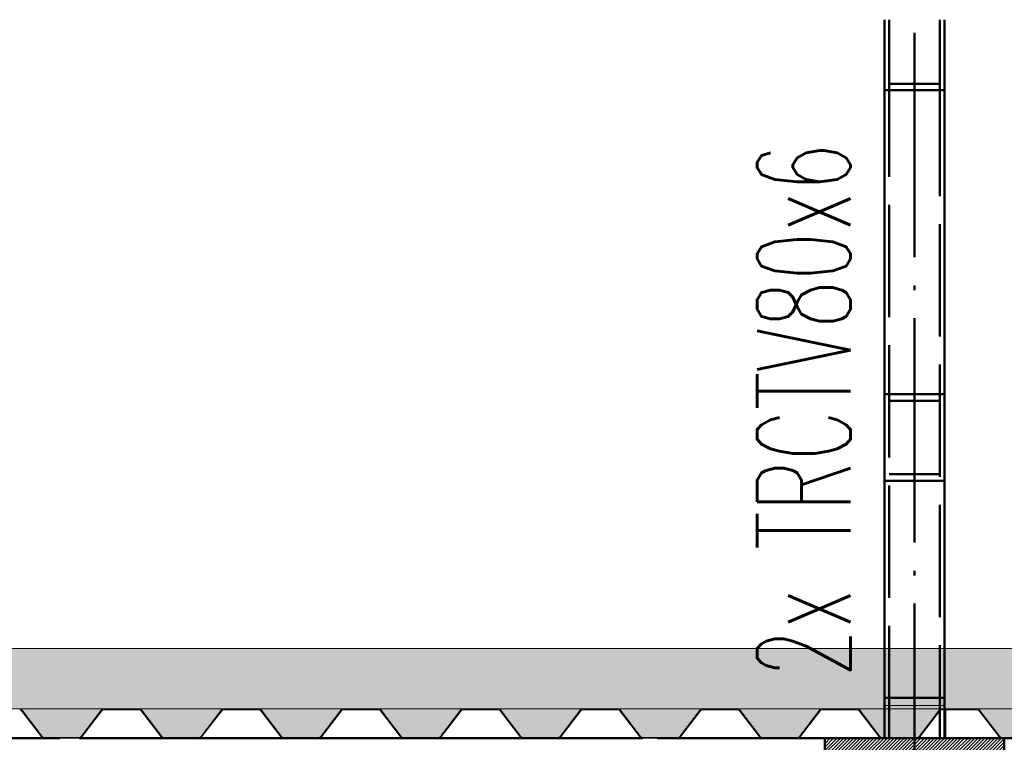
# Paper-space layout 'Layout1' of a CAD drawing. Extents: x -2 to 1243, y -36 to 596.
# Tile 52 of 132: x 161 to 187, y 434 to 454. Entities that reach past the tile are written whole.
import ezdxf

# ---------------------------------------------------------------- set-up
doc = ezdxf.new("R2010")
doc.units = 0
doc.linetypes.add('ACAD_ISO02W100', pattern=[15, 12, -3])
doc.linetypes.add('ACAD_ISO04W100', pattern=[30.5, 24, -3, 0.5, -3])
for name, color, linetype, lineweight in [('SS_2.ET-HALA_TaO-VESTAVBA_A1÷B2-P.NOSNIK', 172, 'CONTINUOUS', 50), ('SS_2.ET-HALA_TaO-VESTAVBA_A1÷B2-PODLAHA', 9, 'CONTINUOUS', 5), ('SS_2.ET-HALA_TaO-VESTAVBA_A1÷B2-PODLAHA_LEM', 102, 'CONTINUOUS', 50), ('SS_2.ET-HALA_TaO-VESTAVBA_A1÷B2-TRAPEZ.PLECH', 153, 'CONTINUOUS', 18), ('SS_2.ET-HALA_TaO-VESTAVBA_A1÷B2-VAZBA', 200, 'CONTINUOUS', 50), ('SS_POPIS_PROFILU', 13, 'CONTINUOUS', 25), ('SS_SRAFY', 8, 'CONTINUOUS', 18)]:
    doc.layers.add(name, color=color, linetype=linetype, lineweight=lineweight)
doc.styles.add('romans.shx', font='romans.shx', dxfattribs={"height": 5})
pattern_1 = [(45, (184.6111, 337.5608), (-0.8980256, 0.8980256), []), (45, (185.5091, 337.5608), (-0.8980256, 0.8980256), [1.5875, -0.3175, 0, -0.3175])]

psp = doc.layouts.get("Layout1")

# ---------------------------------------------------------------- hatches: boundary and pattern name
at = {"layer": 'SS_2.ET-HALA_TaO-VESTAVBA_A1÷B2-PODLAHA'}
h = psp.add_hatch(dxfattribs=at)
h.set_pattern_fill('ANSI35', color=252, scale=0.2, style=0)
h.set_pattern_definition(pattern_1)
h.paths.add_polyline_path([(388.3811, 436.7608), (73.4111, 436.7608), (73.4111, 435.1408), (388.3811, 435.1408)], flags=0)
h = psp.add_hatch(dxfattribs=at)
h.set_pattern_fill('ANSI35', color=252, scale=0.2, style=0)
h.set_pattern_definition(pattern_1)
h.paths.add_polyline_path([(386.9341, 435.1408), (384.689, 435.1408, -0.2326123), (384.7523, 435.1079), (385.2871, 434.4066, 0.239242), (385.3374, 434.3823), (386.2872, 434.3823, 0.2392421), (386.3351, 434.4066), (386.8699, 435.1079, -0.2266449)], flags=0)
h.paths.add_polyline_path([(383.7341, 435.1408), (381.489, 435.1408, -0.2326123), (381.5523, 435.1079), (382.0871, 434.4066, 0.239242), (382.1374, 434.3823), (383.0872, 434.3823, 0.2392421), (383.1351, 434.4066), (383.6699, 435.1079, -0.2266449)], flags=0)
h.paths.add_polyline_path([(380.5341, 435.1408), (378.289, 435.1408, -0.2326123), (378.3523, 435.1079), (378.8871, 434.4066, 0.239242), (378.9374, 434.3823), (379.8872, 434.3823, 0.2301971), (379.9351, 434.4066), (380.4699, 435.1079, -0.2266449)], flags=0)
h.paths.add_polyline_path([(377.3341, 435.1408), (375.089, 435.1408, -0.2326123), (375.1523, 435.1079), (375.6871, 434.4066, 0.239242), (375.7374, 434.3823), (376.6872, 434.3823, 0.2392421), (376.7351, 434.4066), (377.2699, 435.1079, -0.2266449)], flags=0)
h.paths.add_polyline_path([(374.1341, 435.1408), (371.889, 435.1408, -0.2326123), (371.9523, 435.1079), (372.4871, 434.4066, 0.239242), (372.5374, 434.3823), (373.4872, 434.3823, 0.2392421), (373.5351, 434.4066), (374.0699, 435.1079, -0.2266449)], flags=0)
h.paths.add_polyline_path([(370.9341, 435.1408), (368.689, 435.1408, -0.2326123), (368.7523, 435.1079), (369.2871, 434.4066, 0.239242), (369.3374, 434.3823), (370.2872, 434.3823, 0.2392421), (370.3351, 434.4066), (370.8699, 435.1079, -0.2266449)], flags=0)
h.paths.add_polyline_path([(367.7341, 435.1408), (365.489, 435.1408, -0.2326123), (365.5523, 435.1079), (366.0871, 434.4066, 0.239242), (366.1374, 434.3823), (367.0872, 434.3823, 0.2301971), (367.1351, 434.4066), (367.6699, 435.1079, -0.2266449)], flags=0)
h.paths.add_polyline_path([(364.5341, 435.1408), (362.289, 435.1408, -0.2326123), (362.3523, 435.1079), (362.8871, 434.4066, 0.239242), (362.9374, 434.3823), (363.8872, 434.3823, 0.2392421), (363.9351, 434.4066), (364.4699, 435.1079, -0.2266449)], flags=0)
h.paths.add_polyline_path([(361.3341, 435.1408), (359.089, 435.1408, -0.2326123), (359.1523, 435.1079), (359.6871, 434.4066, 0.239242), (359.7374, 434.3823), (360.6872, 434.3823, 0.2392421), (360.7351, 434.4066), (361.2699, 435.1079, -0.2266449)], flags=0)
h.paths.add_polyline_path([(358.1341, 435.1408), (355.889, 435.1408, -0.2326123), (355.9523, 435.1079), (356.4871, 434.4066, 0.239242), (356.5374, 434.3823), (357.4872, 434.3823, 0.2392421), (357.5351, 434.4066), (358.0699, 435.1079, -0.2266449)], flags=0)
h.paths.add_polyline_path([(354.9341, 435.1408), (352.689, 435.1408, -0.2326123), (352.7523, 435.1079), (353.2871, 434.4066, 0.239242), (353.3374, 434.3823), (354.2872, 434.3823, 0.2301971), (354.3351, 434.4066), (354.8699, 435.1079, -0.2266449)], flags=0)
h.paths.add_polyline_path([(351.7341, 435.1408), (349.489, 435.1408, -0.2326123), (349.5523, 435.1079), (350.0871, 434.4066, 0.239242), (350.1374, 434.3823), (351.0872, 434.3823, 0.2392421), (351.1351, 434.4066), (351.6699, 435.1079, -0.2266449)], flags=0)
h.paths.add_polyline_path([(348.5341, 435.1408), (346.289, 435.1408, -0.2326123), (346.3523, 435.1079), (346.8871, 434.4066, 0.239242), (346.9374, 434.3823), (347.8872, 434.3823, 0.2392421), (347.9351, 434.4066), (348.4699, 435.1079, -0.2266446)], flags=0)
h.paths.add_polyline_path([(345.3341, 435.1408), (343.089, 435.1408, -0.2326123), (343.1523, 435.1079), (343.6871, 434.4066, 0.239242), (343.7374, 434.3823), (344.6872, 434.3823, 0.2392421), (344.7351, 434.4066), (345.2699, 435.1079, -0.2266446)], flags=0)
h.paths.add_polyline_path([(342.1341, 435.1408), (339.889, 435.1408, -0.2326123), (339.9523, 435.1079), (340.4871, 434.4066, 0.239242), (340.5374, 434.3823), (341.4872, 434.3823, 0.2301971), (341.5351, 434.4066), (342.0699, 435.1079, -0.2266449)], flags=0)
h.paths.add_polyline_path([(338.9341, 435.1408), (336.689, 435.1408, -0.2326123), (336.7523, 435.1079), (337.2871, 434.4066, 0.239242), (337.3374, 434.3823), (338.2872, 434.3823, 0.2392421), (338.3351, 434.4066), (338.8699, 435.1079, -0.2266449)], flags=0)
h.paths.add_polyline_path([(335.7341, 435.1408), (333.489, 435.1408, -0.2326123), (333.5523, 435.1079), (334.0871, 434.4066, 0.239242), (334.1374, 434.3823), (335.0872, 434.3823, 0.2392421), (335.1351, 434.4066), (335.6699, 435.1079, -0.2266446)], flags=0)
h.paths.add_polyline_path([(332.5341, 435.1408), (330.289, 435.1408, -0.2326123), (330.3523, 435.1079), (330.8871, 434.4066, 0.239242), (330.9374, 434.3823), (331.8872, 434.3823, 0.2392421), (331.9351, 434.4066), (332.4699, 435.1079, -0.2266449)], flags=0)
h.paths.add_polyline_path([(329.3341, 435.1408), (327.089, 435.1408, -0.2326123), (327.1523, 435.1079), (327.6871, 434.4066, 0.239242), (327.7374, 434.3823), (328.6872, 434.3823, 0.2301971), (328.7351, 434.4066), (329.2699, 435.1079, -0.2266449)], flags=0)
h.paths.add_polyline_path([(326.1341, 435.1408), (323.889, 435.1408, -0.2326123), (323.9523, 435.1079), (324.4871, 434.4066, 0.239242), (324.5374, 434.3823), (325.4872, 434.3823, 0.2392421), (325.5351, 434.4066), (326.0699, 435.1079, -0.2266449)], flags=0)
h.paths.add_polyline_path([(322.9341, 435.1408), (320.689, 435.1408, -0.2326123), (320.7523, 435.1079), (321.2871, 434.4066, 0.239242), (321.3374, 434.3823), (322.2872, 434.3823, 0.2392421), (322.3351, 434.4066), (322.8699, 435.1079, -0.2266449)], flags=0)
h.paths.add_polyline_path([(319.7341, 435.1408), (317.489, 435.1408, -0.2326123), (317.5523, 435.1079), (318.0871, 434.4066, 0.239242), (318.1374, 434.3823), (319.0872, 434.3823, 0.2392421), (319.1351, 434.4066), (319.6699, 435.1079, -0.2266449)], flags=0)
h.paths.add_polyline_path([(316.5341, 435.1408), (314.289, 435.1408, -0.2326123), (314.3523, 435.1079), (314.8871, 434.4066, 0.239242), (314.9374, 434.3823), (315.8872, 434.3823, 0.2301971), (315.9351, 434.4066), (316.4699, 435.1079, -0.2266449)], flags=0)
h.paths.add_polyline_path([(313.3341, 435.1408), (311.089, 435.1408, -0.2326123), (311.1523, 435.1079), (311.6871, 434.4066, 0.239242), (311.7374, 434.3823), (312.6872, 434.3823, 0.2392421), (312.7351, 434.4066), (313.2699, 435.1079, -0.2266449)], flags=0)
h.paths.add_polyline_path([(310.1341, 435.1408), (307.889, 435.1408, -0.2326123), (307.9523, 435.1079), (308.4871, 434.4066, 0.239242), (308.5374, 434.3823), (309.4872, 434.3823, 0.2392421), (309.5351, 434.4066), (310.0699, 435.1079, -0.2266449)], flags=0)
h.paths.add_polyline_path([(306.9341, 435.1408), (304.689, 435.1408, -0.2326123), (304.7523, 435.1079), (305.2871, 434.4066, 0.239242), (305.3374, 434.3823), (306.2872, 434.3823, 0.2392421), (306.3351, 434.4066), (306.8699, 435.1079, -0.2266449)], flags=0)
h.paths.add_polyline_path([(294.1341, 435.1408), (291.889, 435.1408, -0.2326123), (291.9523, 435.1079), (292.4871, 434.4066, 0.239242), (292.5374, 434.3823), (293.4872, 434.3823, 0.2392421), (293.5351, 434.4066), (294.0699, 435.1079, -0.2266449)], flags=0)
h.paths.add_polyline_path([(290.9341, 435.1408), (288.689, 435.1408, -0.2326123), (288.7523, 435.1079), (289.2871, 434.4066, 0.239242), (289.3374, 434.3823), (290.2872, 434.3823, 0.2301971), (290.3351, 434.4066), (290.8699, 435.1079, -0.2266449)], flags=0)
h.paths.add_polyline_path([(287.7341, 435.1408), (285.489, 435.1408, -0.2326123), (285.5523, 435.1079), (286.0871, 434.4066, 0.239242), (286.1374, 434.3823), (287.0872, 434.3823, 0.2392421), (287.1351, 434.4066), (287.6699, 435.1079, -0.2266449)], flags=0)
h.paths.add_polyline_path([(284.5341, 435.1408), (282.289, 435.1408, -0.2326123), (282.3523, 435.1079), (282.8871, 434.4066, 0.239242), (282.9374, 434.3823), (283.8872, 434.3823, 0.2392421), (283.9351, 434.4066), (284.4699, 435.1079, -0.2266449)], flags=0)
h.paths.add_polyline_path([(281.3341, 435.1408), (279.089, 435.1408, -0.2326123), (279.1523, 435.1079), (279.6871, 434.4066, 0.239242), (279.7374, 434.3823), (280.6872, 434.3823, 0.2392421), (280.7351, 434.4066), (281.2699, 435.1079, -0.2266449)], flags=0)
h.paths.add_polyline_path([(278.1341, 435.1408), (275.889, 435.1408, -0.2326123), (275.9523, 435.1079), (276.4871, 434.4066, 0.239242), (276.5374, 434.3823), (277.4872, 434.3823, 0.2301971), (277.5351, 434.4066), (278.0699, 435.1079, -0.2266449)], flags=0)
h.paths.add_polyline_path([(274.9341, 435.1408), (272.689, 435.1408, -0.2326123), (272.7523, 435.1079), (273.2871, 434.4066, 0.239242), (273.3374, 434.3823), (274.2872, 434.3823, 0.2392421), (274.3351, 434.4066), (274.8699, 435.1079, -0.2266449)], flags=0)
h.paths.add_polyline_path([(271.7341, 435.1408), (269.489, 435.1408, -0.2326123), (269.5523, 435.1079), (270.0871, 434.4066, 0.239242), (270.1374, 434.3823), (271.0872, 434.3823, 0.2392421), (271.1351, 434.4066), (271.6699, 435.1079, -0.2266449)], flags=0)
h.paths.add_polyline_path([(268.5341, 435.1408), (266.289, 435.1408, -0.2326123), (266.3523, 435.1079), (266.8871, 434.4066, 0.239242), (266.9374, 434.3823), (267.8872, 434.3823, 0.2392421), (267.9351, 434.4066), (268.4699, 435.1079, -0.2266449)], flags=0)
h.paths.add_polyline_path([(265.3341, 435.1408), (263.089, 435.1408, -0.2326123), (263.1523, 435.1079), (263.6871, 434.4066, 0.239242), (263.7374, 434.3823), (264.6872, 434.3823, 0.2301971), (264.7351, 434.4066), (265.2699, 435.1079, -0.2266449)], flags=0)
h.paths.add_polyline_path([(262.1341, 435.1408), (259.889, 435.1408, -0.2326123), (259.9523, 435.1079), (260.4871, 434.4066, 0.239242), (260.5374, 434.3823), (261.4872, 434.3823, 0.2392421), (261.5351, 434.4066), (262.0699, 435.1079, -0.2266449)], flags=0)
h.paths.add_polyline_path([(258.9341, 435.1408), (256.689, 435.1408, -0.2326123), (256.7523, 435.1079), (257.2871, 434.4066, 0.239242), (257.3374, 434.3823), (258.2872, 434.3823, 0.2392421), (258.3351, 434.4066), (258.8699, 435.1079, -0.2266449)], flags=0)
h.paths.add_polyline_path([(255.7341, 435.1408), (253.489, 435.1408, -0.2326123), (253.5523, 435.1079), (254.0871, 434.4066, 0.239242), (254.1374, 434.3823), (255.0872, 434.3823, 0.2392421), (255.1351, 434.4066), (255.6699, 435.1079, -0.2266449)], flags=0)
h.paths.add_polyline_path([(252.5341, 435.1408), (250.289, 435.1408, -0.2326123), (250.3523, 435.1079), (250.8871, 434.4066, 0.239242), (250.9374, 434.3823), (251.8872, 434.3823, 0.2301971), (251.9351, 434.4066), (252.4699, 435.1079, -0.2266449)], flags=0)
h.paths.add_polyline_path([(249.3341, 435.1408), (247.089, 435.1408, -0.2326123), (247.1523, 435.1079), (247.6871, 434.4066, 0.239242), (247.7374, 434.3823), (248.6872, 434.3823, 0.2392421), (248.7351, 434.4066), (249.2699, 435.1079, -0.2266449)], flags=0)
h.paths.add_polyline_path([(246.1341, 435.1408), (243.889, 435.1408, -0.2326123), (243.9523, 435.1079), (244.4871, 434.4066, 0.239242), (244.5374, 434.3823), (245.4872, 434.3823, 0.2392421), (245.5351, 434.4066), (246.0699, 435.1079, -0.2266449)], flags=0)
h.paths.add_polyline_path([(242.9341, 435.1408), (240.689, 435.1408, -0.2326123), (240.7523, 435.1079), (241.2871, 434.4066, 0.239242), (241.3374, 434.3823), (242.2872, 434.3823, 0.2392421), (242.3351, 434.4066), (242.8699, 435.1079, -0.2266449)], flags=0)
h.paths.add_polyline_path([(239.7341, 435.1408), (237.489, 435.1408, -0.2326123), (237.5523, 435.1079), (238.0871, 434.4066, 0.239242), (238.1374, 434.3823), (239.0872, 434.3823, 0.2301971), (239.1351, 434.4066), (239.6699, 435.1079, -0.2266449)], flags=0)
h.paths.add_polyline_path([(236.5341, 435.1408), (234.289, 435.1408, -0.2326123), (234.3523, 435.1079), (234.8871, 434.4066, 0.239242), (234.9374, 434.3823), (235.8872, 434.3823, 0.2392421), (235.9351, 434.4066), (236.4699, 435.1079, -0.2266449)], flags=0)
h.paths.add_polyline_path([(233.3341, 435.1408), (231.089, 435.1408, -0.2326123), (231.1523, 435.1079), (231.6871, 434.4066, 0.239242), (231.7374, 434.3823), (232.6872, 434.3823, 0.2392421), (232.7351, 434.4066), (233.2699, 435.1079, -0.2266449)], flags=0)
h.paths.add_polyline_path([(230.1341, 435.1408), (227.889, 435.1408, -0.2326123), (227.9523, 435.1079), (228.4871, 434.4066, 0.239242), (228.5374, 434.3823), (229.4872, 434.3823, 0.2392421), (229.5351, 434.4066), (230.0699, 435.1079, -0.2266449)], flags=0)
h.paths.add_polyline_path([(226.9341, 435.1408), (224.689, 435.1408, -0.2326123), (224.7523, 435.1079), (225.2871, 434.4066, 0.239242), (225.3374, 434.3823), (226.2872, 434.3823, 0.2301971), (226.3351, 434.4066), (226.8699, 435.1079, -0.2266449)], flags=0)
h.paths.add_polyline_path([(223.7341, 435.1408), (221.489, 435.1408, -0.2326123), (221.5523, 435.1079), (222.0871, 434.4066, 0.239242), (222.1374, 434.3823), (223.0872, 434.3823, 0.2392421), (223.1351, 434.4066), (223.6699, 435.1079, -0.2266449)], flags=0)
h.paths.add_polyline_path([(220.5341, 435.1408), (218.289, 435.1408, -0.2326123), (218.3523, 435.1079), (218.8871, 434.4066, 0.239242), (218.9374, 434.3823), (219.8872, 434.3823, 0.2392421), (219.9351, 434.4066), (220.4699, 435.1079, -0.2266449)], flags=0)
h.paths.add_polyline_path([(217.3341, 435.1408), (215.089, 435.1408, -0.2326123), (215.1523, 435.1079), (215.6871, 434.4066, 0.239242), (215.7374, 434.3823), (216.6872, 434.3823, 0.2392421), (216.7351, 434.4066), (217.2699, 435.1079, -0.2266449)], flags=0)
h.paths.add_polyline_path([(214.1341, 435.1408), (211.889, 435.1408, -0.2326123), (211.9523, 435.1079), (212.4871, 434.4066, 0.239242), (212.5374, 434.3823), (213.4872, 434.3823, 0.2301971), (213.5351, 434.4066), (214.0699, 435.1079, -0.2266449)], flags=0)
h.paths.add_polyline_path([(210.9341, 435.1408), (208.689, 435.1408, -0.2326123), (208.7523, 435.1079), (209.2871, 434.4066, 0.239242), (209.3374, 434.3823), (210.2872, 434.3823, 0.2392421), (210.3351, 434.4066), (210.8699, 435.1079, -0.2266449)], flags=0)
h.paths.add_polyline_path([(207.7341, 435.1408), (205.489, 435.1408, -0.2326123), (205.5523, 435.1079), (206.0871, 434.4066, 0.239242), (206.1374, 434.3823), (207.0872, 434.3823, 0.2392421), (207.1351, 434.4066), (207.6699, 435.1079, -0.2266449)], flags=0)
h.paths.add_polyline_path([(204.5341, 435.1408), (202.289, 435.1408, -0.2326123), (202.3523, 435.1079), (202.8871, 434.4066, 0.239242), (202.9374, 434.3823), (203.8872, 434.3823, 0.2392421), (203.9351, 434.4066), (204.4699, 435.1079, -0.2266449)], flags=0)
h.paths.add_polyline_path([(201.3341, 435.1408), (199.089, 435.1408, -0.2326123), (199.1523, 435.1079), (199.6871, 434.4066, 0.239242), (199.7374, 434.3823), (200.6872, 434.3823, 0.2301971), (200.7351, 434.4066), (201.2699, 435.1079, -0.2266449)], flags=0)
h.paths.add_polyline_path([(198.1341, 435.1408), (195.889, 435.1408, -0.2326123), (195.9523, 435.1079), (196.4871, 434.4066, 0.239242), (196.5374, 434.3823), (197.4872, 434.3823, 0.2392421), (197.5351, 434.4066), (198.0699, 435.1079, -0.2266449)], flags=0)
h.paths.add_polyline_path([(194.9341, 435.1408), (192.689, 435.1408, -0.2326123), (192.7523, 435.1079), (193.2871, 434.4066, 0.239242), (193.3374, 434.3823), (194.2872, 434.3823, 0.2392421), (194.3351, 434.4066), (194.8699, 435.1079, -0.2266449)], flags=0)
h.paths.add_polyline_path([(191.7341, 435.1408), (189.489, 435.1408, -0.2326123), (189.5523, 435.1079), (190.0871, 434.4066, 0.239242), (190.1374, 434.3823), (191.0872, 434.3823, 0.2392421), (191.1351, 434.4066), (191.6699, 435.1079, -0.2266449)], flags=0)
h.paths.add_polyline_path([(178.9341, 435.1408), (176.689, 435.1408, -0.2326123), (176.7523, 435.1079), (177.2871, 434.4066, 0.239242), (177.3374, 434.3823), (178.2872, 434.3823, 0.2392421), (178.3351, 434.4066), (178.8699, 435.1079, -0.2266449)], flags=0)
h.paths.add_polyline_path([(175.7341, 435.1408), (173.489, 435.1408, -0.2326123), (173.5523, 435.1079), (174.0871, 434.4066, 0.239242), (174.1374, 434.3823), (175.0872, 434.3823, 0.2301971), (175.1351, 434.4066), (175.6699, 435.1079, -0.2266449)], flags=0)
h.paths.add_polyline_path([(172.5341, 435.1408), (170.289, 435.1408, -0.2326123), (170.3523, 435.1079), (170.8871, 434.4066, 0.239242), (170.9374, 434.3823), (171.8872, 434.3823, 0.2392421), (171.9351, 434.4066), (172.4699, 435.1079, -0.2266449)], flags=0)
h.paths.add_polyline_path([(169.3341, 435.1408), (167.089, 435.1408, -0.2326123), (167.1523, 435.1079), (167.6871, 434.4066, 0.239242), (167.7374, 434.3823), (168.6872, 434.3823, 0.2392421), (168.7351, 434.4066), (169.2699, 435.1079, -0.2266449)], flags=0)
h.paths.add_polyline_path([(166.1341, 435.1408), (163.889, 435.1408, -0.2326123), (163.9523, 435.1079), (164.4871, 434.4066, 0.239242), (164.5374, 434.3823), (165.4872, 434.3823, 0.2392421), (165.5351, 434.4066), (166.0699, 435.1079, -0.2266449)], flags=0)
h.paths.add_polyline_path([(162.9341, 435.1408), (160.689, 435.1408, -0.2326123), (160.7523, 435.1079), (161.2871, 434.4066, 0.239242), (161.3374, 434.3823), (162.2872, 434.3823, 0.2301971), (162.3351, 434.4066), (162.8699, 435.1079, -0.2266449)], flags=0)
h.paths.add_polyline_path([(159.7341, 435.1408), (157.489, 435.1408, -0.2326123), (157.5523, 435.1079), (158.0871, 434.4066, 0.239242), (158.1374, 434.3823), (159.0872, 434.3823, 0.2392421), (159.1351, 434.4066), (159.6699, 435.1079, -0.2266449)], flags=0)
h.paths.add_polyline_path([(156.5341, 435.1408), (154.289, 435.1408, -0.2326123), (154.3523, 435.1079), (154.8871, 434.4066, 0.239242), (154.9374, 434.3823), (155.8872, 434.3823, 0.2392421), (155.9351, 434.4066), (156.4699, 435.1079, -0.2266449)], flags=0)
h.paths.add_polyline_path([(153.3341, 435.1408), (151.089, 435.1408, -0.2326123), (151.1523, 435.1079), (151.6871, 434.4066, 0.239242), (151.7374, 434.3823), (152.6872, 434.3823, 0.2392421), (152.7351, 434.4066), (153.2699, 435.1079, -0.2266449)], flags=0)
h.paths.add_polyline_path([(150.1341, 435.1408), (147.889, 435.1408, -0.2326123), (147.9523, 435.1079), (148.4871, 434.4066, 0.239242), (148.5374, 434.3823), (149.4872, 434.3823, 0.2301971), (149.5351, 434.4066), (150.0699, 435.1079, -0.2266449)], flags=0)
h.paths.add_polyline_path([(146.9341, 435.1408), (144.689, 435.1408, -0.2326123), (144.7523, 435.1079), (145.2871, 434.4066, 0.239242), (145.3374, 434.3823), (146.2872, 434.3823, 0.2392421), (146.3351, 434.4066), (146.8699, 435.1079, -0.2266449)], flags=0)
h.paths.add_polyline_path([(143.7341, 435.1408), (141.489, 435.1408, -0.2326123), (141.5523, 435.1079), (142.0871, 434.4066, 0.239242), (142.1374, 434.3823), (143.0872, 434.3823, 0.2392421), (143.1351, 434.4066), (143.6699, 435.1079, -0.2266449)], flags=0)
h.paths.add_polyline_path([(140.5341, 435.1408), (138.289, 435.1408, -0.2326123), (138.3523, 435.1079), (138.8871, 434.4066, 0.239242), (138.9374, 434.3823), (139.8872, 434.3823, 0.2392421), (139.9351, 434.4066), (140.4699, 435.1079, -0.2266449)], flags=0)
h.paths.add_polyline_path([(137.3341, 435.1408), (135.089, 435.1408, -0.2326123), (135.1523, 435.1079), (135.6871, 434.4066, 0.239242), (135.7374, 434.3823), (136.6872, 434.3823, 0.2301971), (136.7351, 434.4066), (137.2699, 435.1079, -0.2266449)], flags=0)
h.paths.add_polyline_path([(134.1341, 435.1408), (131.889, 435.1408, -0.2326123), (131.9523, 435.1079), (132.4871, 434.4066, 0.239242), (132.5374, 434.3823), (133.4872, 434.3823, 0.2392421), (133.5351, 434.4066), (134.0699, 435.1079, -0.2266449)], flags=0)
h.paths.add_polyline_path([(130.9341, 435.1408), (128.689, 435.1408, -0.2326123), (128.7523, 435.1079), (129.2871, 434.4066, 0.239242), (129.3374, 434.3823), (130.2872, 434.3823, 0.2392421), (130.3351, 434.4066), (130.8699, 435.1079, -0.2266449)], flags=0)
h.paths.add_polyline_path([(127.7341, 435.1408), (125.489, 435.1408, -0.2326123), (125.5523, 435.1079), (126.0871, 434.4066, 0.239242), (126.1374, 434.3823), (127.0872, 434.3823, 0.2392421), (127.1351, 434.4066), (127.6699, 435.1079, -0.2266449)], flags=0)
h.paths.add_polyline_path([(124.5341, 435.1408), (122.289, 435.1408, -0.2326123), (122.3523, 435.1079), (122.8871, 434.4066, 0.239242), (122.9374, 434.3823), (123.8872, 434.3823, 0.2301971), (123.9351, 434.4066), (124.4699, 435.1079, -0.2266449)], flags=0)
h.paths.add_polyline_path([(121.3341, 435.1408), (119.089, 435.1408, -0.2326123), (119.1523, 435.1079), (119.6871, 434.4066, 0.239242), (119.7374, 434.3823), (120.6872, 434.3823, 0.2392421), (120.7351, 434.4066), (121.2699, 435.1079, -0.2266449)], flags=0)
h.paths.add_polyline_path([(118.1341, 435.1408), (115.889, 435.1408, -0.2326123), (115.9523, 435.1079), (116.4871, 434.4066, 0.239242), (116.5374, 434.3823), (117.4872, 434.3823, 0.2392421), (117.5351, 434.4066), (118.0699, 435.1079, -0.2266449)], flags=0)
h.paths.add_polyline_path([(114.9341, 435.1408), (112.689, 435.1408, -0.2326123), (112.7523, 435.1079), (113.2871, 434.4066, 0.239242), (113.3374, 434.3823), (114.2872, 434.3823, 0.2392421), (114.3351, 434.4066), (114.8699, 435.1079, -0.2266449)], flags=0)
h.paths.add_polyline_path([(111.7341, 435.1408), (109.489, 435.1408, -0.2326123), (109.5523, 435.1079), (110.0871, 434.4066, 0.239242), (110.1374, 434.3823), (111.0872, 434.3823, 0.2301971), (111.1351, 434.4066), (111.6699, 435.1079, -0.2266449)], flags=0)
h.paths.add_polyline_path([(108.5341, 435.1408), (106.289, 435.1408, -0.2326123), (106.3523, 435.1079), (106.8871, 434.4066, 0.239242), (106.9374, 434.3823), (107.8872, 434.3823, 0.2392421), (107.9351, 434.4066), (108.4699, 435.1079, -0.2266449)], flags=0)
h.paths.add_polyline_path([(105.3341, 435.1408), (103.089, 435.1408, -0.2326123), (103.1523, 435.1079), (103.6871, 434.4066, 0.239242), (103.7374, 434.3823), (104.6872, 434.3823, 0.2392421), (104.7351, 434.4066), (105.2699, 435.1079, -0.2266449)], flags=0)
h.paths.add_polyline_path([(102.1341, 435.1408), (99.889, 435.1408, -0.2326123), (99.9523, 435.1079), (100.4871, 434.4066, 0.239242), (100.5374, 434.3823), (101.4872, 434.3823, 0.2392421), (101.5351, 434.4066), (102.0699, 435.1079, -0.2266449)], flags=0)
h.paths.add_polyline_path([(98.9341, 435.1408), (96.689, 435.1408, -0.2326123), (96.7523, 435.1079), (97.2871, 434.4066, 0.239242), (97.3374, 434.3823), (98.2872, 434.3823, 0.2301971), (98.3351, 434.4066), (98.8699, 435.1079, -0.2266449)], flags=0)
h.paths.add_polyline_path([(95.7341, 435.1408), (93.489, 435.1408, -0.2326123), (93.5523, 435.1079), (94.0871, 434.4066, 0.239242), (94.1374, 434.3823), (95.0872, 434.3823, 0.2392421), (95.1351, 434.4066), (95.6699, 435.1079, -0.2266449)], flags=0)
h.paths.add_polyline_path([(92.5341, 435.1408), (90.289, 435.1408, -0.2326123), (90.3523, 435.1079), (90.8871, 434.4066, 0.239242), (90.9374, 434.3823), (91.8872, 434.3823, 0.2392421), (91.9351, 434.4066), (92.4699, 435.1079, -0.2266449)], flags=0)
h.paths.add_polyline_path([(89.3341, 435.1408), (87.089, 435.1408, -0.2326123), (87.1523, 435.1079), (87.6871, 434.4066, 0.239242), (87.7374, 434.3823), (88.6872, 434.3823, 0.2392421), (88.7351, 434.4066), (89.2699, 435.1079, -0.2266449)], flags=0)
h.paths.add_polyline_path([(86.1341, 435.1408), (83.889, 435.1408, -0.2326123), (83.9523, 435.1079), (84.4871, 434.4066, 0.239242), (84.5374, 434.3823), (85.4872, 434.3823, 0.2301971), (85.5351, 434.4066), (86.0699, 435.1079, -0.2266449)], flags=0)
h.paths.add_polyline_path([(388.3811, 434.5456), (388.3811, 435.1408), (387.889, 435.1408, -0.2326123), (387.9523, 435.1079)], flags=0)
h.paths.add_polyline_path([(185.3341, 435.1408), (183.089, 435.1408, -0.2326123), (183.1523, 435.1079), (183.6871, 434.4066, 0.239242), (183.7374, 434.3823), (184.6872, 434.3823, 0.2392421), (184.7351, 434.4066), (185.2699, 435.1079, -0.2266449)], flags=0)
h.paths.add_polyline_path([(298.9374, 434.3823), (299.8872, 434.3823, 0.2392421), (299.9351, 434.4066), (300.4699, 435.1079, -0.2266449), (300.5341, 435.1408), (298.289, 435.1408, -0.2326123), (298.3523, 435.1079), (298.8871, 434.4066, 0.239242)], flags=0)
h.paths.add_polyline_path([(80.7523, 435.1079), (81.2871, 434.4066, 0.239242), (81.3374, 434.3823), (82.2872, 434.3823, 0.2392421), (82.3351, 434.4066), (82.8699, 435.1079, -0.2266449), (82.9341, 435.1408), (80.689, 435.1408, -0.2326123)], flags=0)
h.paths.add_polyline_path([(79.7341, 435.1408), (77.489, 435.1408, -0.2326123), (77.5523, 435.1079), (78.0871, 434.4066, 0.239242), (78.1374, 434.3823), (79.0872, 434.3823, 0.2392421), (79.1351, 434.4066), (79.6699, 435.1079, -0.2266449)], flags=0)
h.paths.add_polyline_path([(76.5341, 435.1408), (74.289, 435.1408, -0.2326123), (74.3523, 435.1079), (74.8871, 434.4066, 0.239242), (74.9374, 434.3823), (75.8872, 434.3823, 0.2392421), (75.9351, 434.4066), (76.4699, 435.1079, -0.2266449)], flags=0)
h.paths.add_polyline_path([(187.9351, 434.4066), (188.4699, 435.1079, -0.2266449), (188.5341, 435.1408), (186.289, 435.1408, -0.2326123), (186.3523, 435.1079), (186.8871, 434.4066, 0.239242), (186.9374, 434.3823), (187.8872, 434.3823, 0.2301971)], flags=0)
h.paths.add_polyline_path([(182.1341, 435.1408), (179.889, 435.1408, -0.2326123), (179.9523, 435.1079), (180.4871, 434.4066, 0.239242), (180.5374, 434.3823), (181.4872, 434.3823, 0.2392421), (181.5351, 434.4066), (182.0699, 435.1079, -0.2266449)], flags=0)
h.paths.add_polyline_path([(301.5523, 435.1079), (302.0871, 434.4066, 0.239242), (302.1374, 434.3823), (303.0872, 434.3823, 0.2301971), (303.1351, 434.4066), (303.6699, 435.1079, -0.2266449), (303.7341, 435.1408), (301.489, 435.1408, -0.2326123)], flags=0)
h.paths.add_polyline_path([(295.7374, 434.3823), (296.6872, 434.3823, 0.2392421), (296.7351, 434.4066), (297.2699, 435.1079, -0.2266449), (297.3341, 435.1408), (295.089, 435.1408, -0.2326123), (295.1523, 435.1079), (295.6871, 434.4066, 0.239242)], flags=0)
at = {"layer": 'SS_SRAFY'}
h = psp.add_hatch(dxfattribs=at)
h.set_pattern_fill('ANSI31', color=5, scale=0.02, style=0)
h.set_pattern_definition([(45, (184.611103, 337.56082), (-0.04490128, 0.04490128), [])])
h.paths.add_polyline_path([(187.0111, 429.9008), (185.1311, 429.9008, -0.4142136), (184.7111, 430.3208), (184.7111, 433.6008, -0.4142136), (185.1311, 434.0208), (187.0111, 434.0208), (187.0111, 434.3608), (182.2111, 434.3608), (182.2111, 434.0208), (184.0911, 434.0208, -0.4142136), (184.5111, 433.6008), (184.5111, 430.3208, -0.4142136), (184.0911, 429.9008), (182.2111, 429.9008), (182.2111, 429.5608), (187.0111, 429.5608)], flags=0)

# ---------------------------------------------------------------- linework, layer by layer
at = {"layer": 'SS_2.ET-HALA_TaO-VESTAVBA_A1÷B2-P.NOSNIK', "color": 7, "linetype": 'ACAD_ISO04W100', "ltscale": 0.25}
for p, q in [((71.0111, 434.3608), (184.6111, 434.3608)), ((184.6111, 434.3608), (298.2111, 434.3608))]:
    psp.add_line(p, q, dxfattribs=at)
at = {"layer": 'SS_2.ET-HALA_TaO-VESTAVBA_A1÷B2-P.NOSNIK', "color": 1, "linetype": 'Continuous', "ltscale": 0.25}
for p, q in [((159.0872, 434.3608), (161.335, 434.3608)), ((162.2872, 434.3608), (164.535, 434.3608)), ((165.4872, 434.3608), (167.735, 434.3608)), ((168.6872, 434.3608), (170.935, 434.3608)), ((171.8872, 434.3608), (174.135, 434.3608)), ((175.0872, 434.3608), (177.335, 434.3608)), ((178.2872, 434.3608), (180.535, 434.3608)), ((181.4872, 434.3608), (182.2111, 434.3608))]:
    psp.add_line(p, q, dxfattribs=at)
at = {"layer": 'SS_2.ET-HALA_TaO-VESTAVBA_A1÷B2-PODLAHA', "color": 9, "linetype": 'Continuous', "ltscale": 0.25}
for p, q in [((388.3811, 436.7608), (73.4111, 436.7608)), ((73.4111, 435.1408), (388.3811, 435.1408)), ((162.3351, 434.4066), (162.8699, 435.1079)), ((165.5351, 434.4066), (166.0699, 435.1079)), ((168.7351, 434.4066), (169.2699, 435.1079)), ((171.9351, 434.4066), (172.4699, 435.1079)), ((175.1351, 434.4066), (175.6699, 435.1079)), ((178.3351, 434.4066), (178.8699, 435.1079)), ((181.5351, 434.4066), (182.0699, 435.1079)), ((184.7351, 434.4066), (185.2699, 435.1079)), ((161.335, 434.3823), (162.2872, 434.3823)), ((164.535, 434.3823), (165.4872, 434.3823)), ((170.935, 434.3823), (171.8872, 434.3823)), ((180.535, 434.3823), (181.4872, 434.3823)), ((186.935, 434.3823), (187.8872, 434.3823))]:
    psp.add_line(p, q, dxfattribs=at)
at = {"layer": 'SS_2.ET-HALA_TaO-VESTAVBA_A1÷B2-PODLAHA', "color": 9, "linetype": 'ACAD_ISO02W100', "ltscale": 0.25}
for p, q in [((183.7911, 436.7608), (183.7911, 435.1408)), ((185.4311, 435.1408), (185.4311, 436.7608)), ((183.7911, 435.2329), (185.4311, 435.2329)), ((183.7911, 435.1408), (183.7911, 434.3823)), ((185.3349, 435.1408), (185.2773, 435.1164)), ((185.2911, 435.1222), (185.333, 435.14)), ((185.333, 435.14), (185.3349, 435.1408)), ((185.2773, 435.1164), (185.2699, 435.1079)), ((185.2699, 435.1079), (185.2715, 435.1097)), ((185.2715, 435.1097), (185.2773, 435.1164)), ((185.2773, 435.1164), (185.2911, 435.1222)), ((184.6872, 434.3823), (184.7291, 434.3996)), ((184.7291, 434.3996), (184.7351, 434.4066))]:
    psp.add_line(p, q, dxfattribs=at)
at = {"layer": 'SS_2.ET-HALA_TaO-VESTAVBA_A1÷B2-PODLAHA', "color": 9, "linetype": 'Continuous', "ltscale": 0.25, "extrusion": (0, 6.12323e-17, -1)}
for centre, start in [((-162.9364, 435.0573), 37.32741), ((-169.3364, 435.0573), 37.32743), ((-175.7364, 435.0573), 37.32742), ((-178.9364, 435.0573), 37.32743), ((-182.1364, 435.0573), 37.32743)]:
    psp.add_arc(centre, 0.0836, start, 88.98538, dxfattribs=at)
at = {"layer": 'SS_2.ET-HALA_TaO-VESTAVBA_A1÷B2-PODLAHA', "color": 9, "linetype": 'Continuous', "ltscale": 0.25}
for centre, radius, start, end in [((163.8872, 435.0601), 0.0807, 36.34533, 89.96573), ((167.0872, 435.0601), 0.0807, 36.34533, 89.96573), ((161.3362, 434.444), 0.0617, 217.3274, 268.85395), ((162.2862, 434.4436), 0.0613, 270.98235, 322.8363), ((164.5362, 434.444), 0.0617, 217.3274, 268.85395), ((165.4872, 434.4415), 0.0593, 270.00001, 323.81866), ((167.7362, 434.444), 0.0617, 217.3274, 268.85395), ((168.6872, 434.4415), 0.0593, 270.00001, 323.81866), ((170.9362, 434.444), 0.0617, 217.3274, 268.85395), ((174.1362, 434.444), 0.0617, 217.3274, 268.85395), ((175.0862, 434.4436), 0.0613, 270.98235, 322.8363), ((177.3362, 434.444), 0.0617, 217.3274, 268.85395), ((180.5362, 434.444), 0.0617, 217.3274, 268.85395), ((183.7362, 434.444), 0.0617, 217.3274, 268.85395), ((186.9362, 434.444), 0.0617, 217.3274, 268.85395)]:
    psp.add_arc(centre, radius, start, end, dxfattribs=at)
at = {"layer": 'SS_2.ET-HALA_TaO-VESTAVBA_A1÷B2-PODLAHA', "color": 9, "linetype": 'Continuous', "ltscale": 0.25, "extrusion": (3.28402e-13, -2.87066e-13, -1)}
for centre in [(-166.1364, 435.0573), (-185.3364, 435.0573)]:
    psp.add_arc(centre, 0.0836, 37.32743, 88.98538, dxfattribs=at)
at = {"layer": 'SS_2.ET-HALA_TaO-VESTAVBA_A1÷B2-PODLAHA', "color": 9, "linetype": 'Continuous', "ltscale": 0.25, "extrusion": (-3.28402e-13, 2.87188e-13, -1)}
psp.add_arc((-172.5364, 435.0573), 0.0836, 37.32743, 88.98538, dxfattribs=at)
at = {"layer": 'SS_2.ET-HALA_TaO-VESTAVBA_A1÷B2-PODLAHA_LEM', "color": 3, "linetype": 'ACAD_ISO02W100', "ltscale": 0.25}
for p, q in [((184.6111, 436.7608), (184.6111, 435.2329)), ((183.7911, 435.4416), (184.6111, 435.4416)), ((184.6111, 435.4416), (185.4311, 435.4416)), ((185.4311, 435.1194), (185.4311, 435.1408)), ((183.7911, 434.3823), (183.7911, 434.3608))]:
    psp.add_line(p, q, dxfattribs=at)
at = {"layer": 'SS_2.ET-HALA_TaO-VESTAVBA_A1÷B2-PODLAHA_LEM', "color": 1, "linetype": 'Continuous', "ltscale": 0.25}
psp.add_line((185.4311, 435.1194), (185.4311, 434.3608), dxfattribs=at)
at = {"layer": 'SS_2.ET-HALA_TaO-VESTAVBA_A1÷B2-PODLAHA_LEM', "color": 7, "linetype": 'ACAD_ISO04W100', "ltscale": 0.25}
for p, q in [((184.6111, 434.3608), (73.2111, 434.3608)), ((298.2111, 434.3608), (184.6111, 434.3608))]:
    psp.add_line(p, q, dxfattribs=at)
at = {"layer": 'SS_2.ET-HALA_TaO-VESTAVBA_A1÷B2-TRAPEZ.PLECH', "color": 5, "linetype": 'Continuous', "ltscale": 0.25}
for p, q in [((169.4111, 435.1194), (169.4111, 435.1408)), ((170.2111, 435.1194), (170.2111, 435.1408)), ((160.7351, 435.0951), (161.2699, 434.3937)), ((161.2871, 434.4065), (160.7523, 435.1079)), ((162.3523, 434.3937), (162.8871, 435.0951)), ((162.935, 435.1194), (163.8872, 435.1194)), ((163.9351, 435.0951), (164.4699, 434.3937)), ((164.4871, 434.4065), (163.9523, 435.1079)), ((165.5523, 434.3937), (166.0871, 435.0951)), ((166.135, 435.1194), (167.0872, 435.1194)), ((167.1351, 435.0951), (167.6699, 434.3937)), ((167.6871, 434.4065), (167.1523, 435.1079)), ((168.7523, 434.3937), (169.2871, 435.0951)), ((169.335, 435.1194), (170.2111, 435.1194)), ((170.2111, 435.1194), (170.2872, 435.1194)), ((170.3351, 435.0951), (170.8699, 434.3937)), ((170.8871, 434.4065), (170.3523, 435.1079)), ((171.9523, 434.3937), (172.4871, 435.0951)), ((172.535, 435.1194), (173.4872, 435.1194)), ((173.5351, 435.0951), (174.0699, 434.3937)), ((174.0871, 434.4065), (173.5523, 435.1079)), ((175.1523, 434.3937), (175.6871, 435.0951)), ((175.735, 435.1194), (176.6872, 435.1194)), ((176.7351, 435.0951), (177.2699, 434.3937)), ((177.2871, 434.4065), (176.7523, 435.1079)), ((178.3523, 434.3937), (178.8871, 435.0951)), ((178.935, 435.1194), (179.8872, 435.1194)), ((179.9351, 435.0951), (180.4699, 434.3937)), ((180.4871, 434.4065), (179.9523, 435.1079)), ((181.5523, 434.3937), (182.0871, 435.0951)), ((182.135, 435.1194), (183.0872, 435.1194)), ((183.1351, 435.0951), (183.6699, 434.3937)), ((183.6871, 434.4065), (183.1523, 435.1079)), ((184.7523, 434.3937), (185.2871, 435.0951)), ((185.335, 435.1194), (186.2872, 435.1194)), ((186.3351, 435.0951), (186.8699, 434.3937)), ((186.8871, 434.4065), (186.3523, 435.1079)), ((161.335, 434.3608), (162.2872, 434.3608)), ((164.535, 434.3608), (165.4872, 434.3608)), ((167.735, 434.3823), (168.6872, 434.3823)), ((167.735, 434.3608), (168.6872, 434.3608)), ((170.935, 434.3608), (171.8872, 434.3608)), ((174.135, 434.3823), (175.0872, 434.3823)), ((174.135, 434.3608), (175.0872, 434.3608)), ((177.335, 434.3823), (178.2872, 434.3823)), ((177.335, 434.3608), (178.2872, 434.3608)), ((180.535, 434.3608), (181.4872, 434.3608)), ((183.735, 434.3823), (184.6872, 434.3823)), ((187.0111, 434.3608), (187.8872, 434.3608))]:
    psp.add_line(p, q, dxfattribs=at)
for centre, radius, start, end in [((160.6872, 435.0601), 0.0807, 36.34521, 90), ((162.935, 435.0601), 0.0807, 90, 143.65479), ((166.135, 435.0601), 0.0807, 90, 143.65479), ((169.335, 435.0601), 0.0807, 90, 143.65479), ((170.2872, 435.0601), 0.0807, 36.34521, 90), ((172.535, 435.0601), 0.0807, 90, 143.65479), ((173.4872, 435.0601), 0.0807, 36.34521, 90), ((175.735, 435.0601), 0.0807, 90, 143.65479), ((176.6872, 435.0601), 0.0807, 36.34521, 90), ((178.935, 435.0601), 0.0807, 90, 143.65479), ((179.8872, 435.0601), 0.0807, 36.34521, 90), ((182.135, 435.0601), 0.0807, 90, 143.65479), ((183.0872, 435.0601), 0.0807, 36.34521, 90), ((185.335, 435.0601), 0.0807, 90, 143.65479), ((186.2872, 435.0601), 0.0807, 36.34521, 90), ((161.335, 434.4415), 0.0807, 216.34521, 270), ((162.2872, 434.4415), 0.0807, 270, 323.65479), ((164.535, 434.4415), 0.0807, 216.34521, 270), ((165.4872, 434.4415), 0.0807, 270, 323.65479), ((167.735, 434.4415), 0.0807, 216.34521, 270), ((168.6872, 434.4415), 0.0807, 270, 323.65479), ((170.935, 434.4415), 0.0807, 216.34521, 270), ((171.8872, 434.4415), 0.0593, 270.00001, 323.81847), ((171.8872, 434.4415), 0.0807, 270, 323.65479), ((174.135, 434.4415), 0.0807, 216.34521, 270), ((175.0872, 434.4415), 0.0807, 270, 323.65479), ((177.335, 434.4415), 0.0807, 216.34521, 270), ((178.2872, 434.4415), 0.0593, 270.00001, 323.81847), ((178.2872, 434.4415), 0.0807, 270, 323.65479), ((180.535, 434.4415), 0.0807, 216.34521, 270), ((181.4872, 434.4415), 0.0593, 270.00001, 323.81847), ((181.4872, 434.4415), 0.0807, 270, 323.65479), ((183.735, 434.4415), 0.0807, 216.34521, 270), ((184.6872, 434.4415), 0.0593, 270.00001, 323.81847), ((184.6872, 434.4415), 0.0807, 270, 323.65479), ((186.935, 434.4415), 0.0807, 216.34521, 270)]:
    psp.add_arc(centre, radius, start, end, dxfattribs=at)
at = {"layer": 'SS_2.ET-HALA_TaO-VESTAVBA_A1÷B2-TRAPEZ.PLECH', "color": 5, "linetype": 'Continuous', "ltscale": 0.25, "extrusion": (-5.33821e-12, -1.28875e-11, -1)}
psp.add_arc((-160.6872, 435.0601, 0), 0.0593, 90, 143.81847, dxfattribs=at)
at = {"layer": 'SS_2.ET-HALA_TaO-VESTAVBA_A1÷B2-TRAPEZ.PLECH', "color": 5, "linetype": 'Continuous', "ltscale": 0.25, "extrusion": (-5.14149e-12, 4.40541e-12, -1)}
psp.add_arc((-162.935, 435.0601, 0), 0.0593, 36.18153, 90, dxfattribs=at)
at = {"layer": 'SS_2.ET-HALA_TaO-VESTAVBA_A1÷B2-TRAPEZ.PLECH', "color": 5, "linetype": 'Continuous', "ltscale": 0.25, "extrusion": (6.10081e-12, 1.47287e-11, -1)}
psp.add_arc((-163.8872, 435.0601, 0), 0.0593, 90, 143.81847, dxfattribs=at)
at = {"layer": 'SS_2.ET-HALA_TaO-VESTAVBA_A1÷B2-TRAPEZ.PLECH', "color": 5, "linetype": 'Continuous', "ltscale": 0.25, "extrusion": (-2.57074e-11, 2.20268e-11, -1)}
psp.add_arc((-166.135, 435.0601, 0), 0.0593, 36.18153, 90, dxfattribs=at)
at = {"layer": 'SS_2.ET-HALA_TaO-VESTAVBA_A1÷B2-TRAPEZ.PLECH', "color": 5, "linetype": 'Continuous', "ltscale": 0.25, "extrusion": (1.75398e-11, 4.2345e-11, -1)}
psp.add_arc((-167.0872, 435.0601, 0), 0.0593, 90, 143.81847, dxfattribs=at)
at = {"layer": 'SS_2.ET-HALA_TaO-VESTAVBA_A1÷B2-TRAPEZ.PLECH', "color": 5, "linetype": 'Continuous', "ltscale": 0.25, "extrusion": (-4.67408e-11, 4.00487e-11, -1)}
psp.add_arc((-169.335, 435.0601, 0), 0.0593, 36.18153, 90, dxfattribs=at)
at = {"layer": 'SS_2.ET-HALA_TaO-VESTAVBA_A1÷B2-TRAPEZ.PLECH', "color": 5, "linetype": 'Continuous', "ltscale": 0.25, "extrusion": (-7.37181e-12, -1.77971e-11, -1)}
psp.add_arc((-170.2872, 435.0601, 0), 0.0593, 90, 143.81847, dxfattribs=at)
at = {"layer": 'SS_2.ET-HALA_TaO-VESTAVBA_A1÷B2-TRAPEZ.PLECH', "color": 5, "linetype": 'Continuous', "ltscale": 0.25, "extrusion": (1.35548e-11, -1.1614e-11, -1)}
psp.add_arc((-172.535, 435.0601, 0), 0.0593, 36.18153, 90, dxfattribs=at)
at = {"layer": 'SS_2.ET-HALA_TaO-VESTAVBA_A1÷B2-TRAPEZ.PLECH', "color": 5, "linetype": 'Continuous', "ltscale": 0.25, "extrusion": (-7.11761e-12, -1.71834e-11, -1)}
psp.add_arc((-173.4872, 435.0601, 0), 0.0593, 90, 143.81847, dxfattribs=at)
at = {"layer": 'SS_2.ET-HALA_TaO-VESTAVBA_A1÷B2-TRAPEZ.PLECH', "color": 5, "linetype": 'Continuous', "ltscale": 0.25, "extrusion": (1.262e-11, -1.08131e-11, -1)}
psp.add_arc((-175.735, 435.0601, 0), 0.0593, 36.18153, 90, dxfattribs=at)
at = {"layer": 'SS_2.ET-HALA_TaO-VESTAVBA_A1÷B2-TRAPEZ.PLECH', "color": 5, "linetype": 'Continuous', "ltscale": 0.25, "extrusion": (-6.86341e-12, -1.65697e-11, -1)}
psp.add_arc((-176.6872, 435.0601, 0), 0.0593, 90, 143.81847, dxfattribs=at)
at = {"layer": 'SS_2.ET-HALA_TaO-VESTAVBA_A1÷B2-TRAPEZ.PLECH', "color": 5, "linetype": 'Continuous', "ltscale": 0.25, "extrusion": (1.21526e-11, -1.04126e-11, -1)}
psp.add_arc((-178.935, 435.0601, 0), 0.0593, 36.18153, 90, dxfattribs=at)
at = {"layer": 'SS_2.ET-HALA_TaO-VESTAVBA_A1÷B2-TRAPEZ.PLECH', "color": 5, "linetype": 'Continuous', "ltscale": 0.25, "extrusion": (-6.60921e-12, -1.5956e-11, -1)}
psp.add_arc((-179.8872, 435.0601, 0), 0.0593, 90, 143.81847, dxfattribs=at)
at = {"layer": 'SS_2.ET-HALA_TaO-VESTAVBA_A1÷B2-TRAPEZ.PLECH', "color": 5, "linetype": 'Continuous', "ltscale": 0.25, "extrusion": (1.16852e-11, -1.00121e-11, -1)}
psp.add_arc((-182.135, 435.0601, 0), 0.0593, 36.18153, 90, dxfattribs=at)
at = {"layer": 'SS_2.ET-HALA_TaO-VESTAVBA_A1÷B2-TRAPEZ.PLECH', "color": 5, "linetype": 'Continuous', "ltscale": 0.25, "extrusion": (-6.35501e-12, -1.53423e-11, -1)}
psp.add_arc((-183.0872, 435.0601, 0), 0.0593, 90, 143.81847, dxfattribs=at)
at = {"layer": 'SS_2.ET-HALA_TaO-VESTAVBA_A1÷B2-TRAPEZ.PLECH', "color": 5, "linetype": 'Continuous', "ltscale": 0.25, "extrusion": (1.12178e-11, -9.61161e-12, -1)}
psp.add_arc((-185.335, 435.0601, 0), 0.0593, 36.18153, 90, dxfattribs=at)
at = {"layer": 'SS_2.ET-HALA_TaO-VESTAVBA_A1÷B2-TRAPEZ.PLECH', "color": 5, "linetype": 'Continuous', "ltscale": 0.25, "extrusion": (-5.84661e-12, -1.41149e-11, -1)}
psp.add_arc((-186.2872, 435.0601, 0), 0.0593, 90, 143.81847, dxfattribs=at)
at = {"layer": 'SS_2.ET-HALA_TaO-VESTAVBA_A1÷B2-TRAPEZ.PLECH', "color": 5, "linetype": 'Continuous', "ltscale": 0.25, "extrusion": (5.14149e-12, 4.40541e-12, -1)}
psp.add_arc((-161.335, 434.4415, 0), 0.0593, 270, 323.81847, dxfattribs=at)
at = {"layer": 'SS_2.ET-HALA_TaO-VESTAVBA_A1÷B2-TRAPEZ.PLECH', "color": 5, "linetype": 'Continuous', "ltscale": 0.25, "extrusion": (5.08401e-13, -1.22733e-12, -1)}
psp.add_arc((-162.2872, 434.4415), 0.0593, 216.18153, 270, dxfattribs=at)
at = {"layer": 'SS_2.ET-HALA_TaO-VESTAVBA_A1÷B2-TRAPEZ.PLECH', "color": 5, "linetype": 'Continuous', "ltscale": 0.25, "extrusion": (-1.54245e-11, -1.3216e-11, -1)}
psp.add_arc((-164.535, 434.4415, 0), 0.0593, 270, 323.81847, dxfattribs=at)
at = {"layer": 'SS_2.ET-HALA_TaO-VESTAVBA_A1÷B2-TRAPEZ.PLECH', "color": 5, "linetype": 'Continuous', "ltscale": 0.25, "extrusion": (-3.64578e-11, -3.12379e-11, -1)}
psp.add_arc((-167.735, 434.4415, 0), 0.0593, 270, 323.81847, dxfattribs=at)
at = {"layer": 'SS_2.ET-HALA_TaO-VESTAVBA_A1÷B2-TRAPEZ.PLECH', "color": 5, "linetype": 'Continuous', "ltscale": 0.25, "extrusion": (1.35548e-11, 1.16142e-11, -1)}
psp.add_arc((-170.935, 434.4415, 0), 0.0593, 270, 323.81847, dxfattribs=at)
at = {"layer": 'SS_2.ET-HALA_TaO-VESTAVBA_A1÷B2-TRAPEZ.PLECH', "color": 5, "linetype": 'Continuous', "ltscale": 0.25, "extrusion": (1.30874e-11, 1.12137e-11, -1)}
psp.add_arc((-174.135, 434.4415, 0), 0.0593, 270, 323.81847, dxfattribs=at)
at = {"layer": 'SS_2.ET-HALA_TaO-VESTAVBA_A1÷B2-TRAPEZ.PLECH', "color": 5, "linetype": 'Continuous', "ltscale": 0.25, "extrusion": (-6.86341e-12, 1.65698e-11, -1)}
psp.add_arc((-175.0872, 434.4415, 0), 0.0593, 216.18153, 270, dxfattribs=at)
at = {"layer": 'SS_2.ET-HALA_TaO-VESTAVBA_A1÷B2-TRAPEZ.PLECH', "color": 5, "linetype": 'Continuous', "ltscale": 0.25, "extrusion": (1.262e-11, 1.08132e-11, -1)}
psp.add_arc((-177.335, 434.4415, 0), 0.0593, 270, 323.81847, dxfattribs=at)
at = {"layer": 'SS_2.ET-HALA_TaO-VESTAVBA_A1÷B2-TRAPEZ.PLECH', "color": 5, "linetype": 'Continuous', "ltscale": 0.25, "extrusion": (1.16852e-11, 1.00122e-11, -1)}
for centre in [(-180.535, 434.4415, 0), (-183.735, 434.4415, 0)]:
    psp.add_arc(centre, 0.0593, 270, 323.81847, dxfattribs=at)
at = {"layer": 'SS_2.ET-HALA_TaO-VESTAVBA_A1÷B2-TRAPEZ.PLECH', "color": 5, "linetype": 'Continuous', "ltscale": 0.25, "extrusion": (1.07504e-11, 9.21125e-12, -1)}
psp.add_arc((-186.935, 434.4415, 0), 0.0593, 270, 323.81847, dxfattribs=at)
at = {"layer": 'SS_2.ET-HALA_TaO-VESTAVBA_A1÷B2-VAZBA', "color": 7, "linetype": 'ACAD_ISO04W100', "ltscale": 0.25}
for q in [(184.6111, 455.9608), (184.6111, 452.8304), (184.6111, 442.3956)]:
    psp.add_line((184.6111, 431.9608), q, dxfattribs=at)
at = {"layer": 'SS_2.ET-HALA_TaO-VESTAVBA_A1÷B2-VAZBA', "color": 1, "linetype": 'Continuous', "ltscale": 0.25}
for p, q in [((183.8111, 451.6742), (183.8111, 453.5608)), ((183.9311, 451.8476), (183.9311, 453.5608)), ((185.2911, 453.5608), (185.2911, 451.8476)), ((185.4111, 453.5608), (185.4111, 451.6742)), ((185.2911, 451.8476), (183.9311, 451.8476)), ((185.4111, 451.6742), (183.8111, 451.6742)), ((183.8111, 436.7608), (183.8111, 451.6742)), ((185.4111, 451.6742), (185.4111, 436.7608)), ((185.4111, 435.1194), (185.4111, 434.3608)), ((182.2111, 434.3608), (187.0111, 434.3608)), ((182.2111, 434.0208), (182.2111, 434.3608)), ((187.0111, 434.3608), (187.0111, 434.0208))]:
    psp.add_line(p, q, dxfattribs=at)
at = {"layer": 'SS_2.ET-HALA_TaO-VESTAVBA_A1÷B2-VAZBA', "color": 3, "linetype": 'ACAD_ISO02W100', "ltscale": 0.25}
for p, q in [((183.9311, 434.3608), (183.9311, 451.8476)), ((185.2911, 451.8476), (185.2911, 434.3608)), ((185.4111, 443.5518), (183.8111, 443.5518)), ((185.2911, 443.3784), (183.9311, 443.3784)), ((185.4111, 441.2394), (183.8111, 441.2394)), ((185.2911, 441.4128), (183.9311, 441.4128)), ((183.8111, 434.3608), (183.8111, 436.7608)), ((185.4111, 436.7608), (185.4111, 435.1194))]:
    psp.add_line(p, q, dxfattribs=at)

# ---------------------------------------------------------------- texts
at = {"layer": 'SS_POPIS_PROFILU', "color": 13, "style": 'romans.shx', "width": 0.6}
psp.add_text('2x TRCTV80x6', height=2.5, rotation=90, dxfattribs=at).set_placement((182.9019, 435.9861))

doc.saveas('drawing.dxf')
